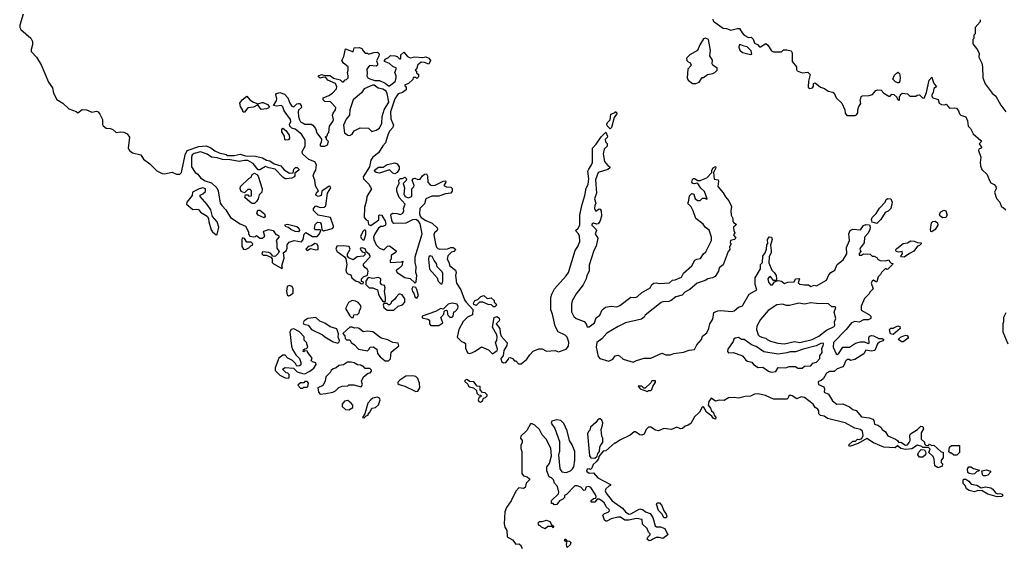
# Model space of a CAD drawing. Extents: x 2601477 to 2753313, y 449408 to 581029.
# Tile 34 of 203: x 2613537 to 2622506, y 502323 to 507135. Entities that reach past the tile are written whole.
import ezdxf

# ---------------------------------------------------------------- set-up
doc = ezdxf.new("R2010")
doc.units = 0

msp = doc.modelspace()

# ---------------------------------------------------------------- linework, layer by layer
at = {"layer": '0CON05XD'}
for points in [[(2613568.8, 507185), (2613536.5, 507085), (2613536.7, 507065), (2613546.2, 507046.2), (2613637.1, 506967.1), (2613653.1, 506935), (2613652.9, 506905), (2613640.4, 506865), (2613642.5, 506845), (2613689.5, 506795), (2613730.8, 506725), (2613798.9, 506565), (2613834.5, 506515), (2613845.3, 506465.3), (2613875, 506409.2), (2613930.8, 506375), (2613984.6, 506324.6), (2614049.5, 506299.5), (2614065, 506287.5), (2614105, 506318), (2614144.2, 506314.2), (2614195, 506292.5), (2614235, 506300.8), (2614250, 506295), (2614266.2, 506275), (2614290, 506225), (2614290.5, 506180.5), (2614297.3, 506167.3), (2614325, 506148.8), (2614365, 506144.2), (2614385, 506134.3), (2614415, 506108.8), (2614455, 506114.2), (2614485, 506110), (2614516.7, 506095), (2614536.7, 506065), (2614526.2, 505965), (2614536.2, 505945), (2614565, 505923.8), (2614640, 505905), (2614664.2, 505865), (2614723.3, 505823.3)], [(2619851.3, 507138.7), (2619854.3, 507125), (2619864.6, 507114.6), (2619945, 507058.1), (2619975, 507055.6), (2620015, 507040), (2620075, 507056), (2620095, 507053.3), (2620117.5, 507015), (2620137.5, 506995), (2620175, 506972.5), (2620200, 506975), (2620217, 506957), (2620230.7, 506920.7), (2620258, 506908), (2620275, 506887.5), (2620285, 506887.5), (2620335, 506917.5), (2620353, 506903), (2620385, 506850), (2620403.6, 506843.6), (2620475, 506842.5), (2620495, 506860), (2620525, 506860), (2620565, 506850), (2620573, 506833), (2620573, 506753), (2620613.3, 506705), (2620612.5, 506682.5), (2620620.7, 506670.7), (2620665, 506652.5), (2620715, 506656.7), (2620737.5, 506635), (2620721.2, 506575), (2620718.8, 506525), (2620723.8, 506515), (2620735, 506508), (2620760, 506515), (2620769.3, 506530.7), (2620767.5, 506555), (2620781.7, 506561.7), (2620830.5, 506520.5), (2620869.5, 506509.5), (2620903, 506483), (2620945, 506476.7), (2620956.7, 506465), (2620973.6, 506423.6), (2621026.7, 506375), (2621052.5, 506315), (2621057.5, 506285), (2621071.7, 506261.7), (2621146.7, 506263.3), (2621160, 506270), (2621171.7, 506288.3), (2621172.5, 506315), (2621182.5, 506345), (2621199.3, 506370.7), (2621192.5, 506405), (2621198.3, 506418.3), (2621202.5, 506435), (2621215, 506442.5), (2621275, 506443.8), (2621305, 506452.5), (2621335, 506490), (2621355, 506497.5), (2621385, 506492.5), (2621410, 506465), (2621455, 506440), (2621465, 506440), (2621483, 506457), (2621500, 506455), (2621528.3, 506428.3), (2621530, 506415), (2621545, 506400), (2621550, 506405), (2621550, 506435), (2621560, 506445), (2621560, 506455), (2621575, 506467.5), (2621625, 506460), (2621645, 506440), (2621655, 506437.5), (2621701.7, 506438.3), (2621713, 506447), (2621735, 506450), (2621760, 506425), (2621775, 506420), (2621796.4, 506473.6), (2621821.9, 506585), (2621845, 506612.5), (2621861.7, 506561.7), (2621890, 506525), (2621865, 506507.5), (2621858, 506472), (2621843.6, 506446.4), (2621855, 506422.5), (2621905, 506410), (2621912.5, 506375), (2621933, 506363), (2621965, 506360), (2621977, 506367), (2622008.3, 506328.3), (2622055, 506333.3), (2622069.5, 506329.5), (2622090, 506305), (2622098.3, 506278.3), (2622110, 506265), (2622155, 506250), (2622170, 506215), (2622176.4, 506166.4), (2622197.5, 506145), (2622223.8, 506095), (2622293.8, 506035), (2622297.5, 506025), (2622277.5, 506005), (2622297.5, 505975), (2622296.7, 505965), (2622275, 505957.5), (2622270, 505945), (2622293.3, 505885), (2622285.8, 505835), (2622289.2, 505805), (2622302.7, 505772.7), (2622350, 505725), (2622368.3, 505678.3), (2622385, 505651.2), (2622415, 505634.4), (2622427.8, 505615), (2622431.2, 505595), (2622417.5, 505565), (2622435, 505507.5), (2622466.2, 505475), (2622480.7, 505430.7), (2622495, 505426.7), (2622520, 505405)], [(2622286, 507135), (2622286.2, 507115), (2622240, 507065), (2622240, 507005), (2622230, 506995), (2622230, 506965), (2622220, 506955), (2622220, 506915), (2622260.7, 506860.7), (2622276.4, 506826.4), (2622273.3, 506795), (2622300, 506740), (2622308.8, 506705), (2622310, 506605), (2622331.7, 506551.7), (2622395, 506466.7), (2622428.8, 506438.8), (2622475, 506357.5), (2622519.2, 506295)], [(2614723.3, 505823.3), (2614785, 505760), (2614835, 505736.2), (2614855, 505732.5), (2614925, 505746.7), (2614965, 505730), (2614995, 505730), (2615010, 505745), (2615042.9, 505905), (2615062, 505945), (2615168.3, 505981.7), (2615235, 505986), (2615277.7, 505967.7), (2615315, 505941.2), (2615355, 505923.3), (2615417, 505907), (2615428.3, 505898.3), (2615491.7, 505898.3), (2615545, 505910), (2615595, 505896.7), (2615685, 505892), (2615748.8, 505878.8), (2615785, 505856.7), (2615815, 505850), (2615855, 505823.3), (2615915, 505803.3), (2615945, 505768.8), (2615995, 505737.5), (2616028.3, 505741.7), (2616032.5, 505775), (2616050.5, 505789.5), (2616065, 505790), (2616080, 505775), (2616080, 505765), (2616041.7, 505738.3), (2616042.5, 505715), (2616036.7, 505705), (2616015, 505693.8), (2615965, 505686.7), (2615955, 505686.7), (2615935, 505700), (2615865, 505773.3), (2615805, 505787.5), (2615775, 505800), (2615725, 505767.5), (2615708.3, 505768.3), (2615662.5, 505825), (2615615, 505852.5), (2615585, 505853.3), (2615535, 505843.3), (2615455, 505860), (2615385, 505863.3), (2615335, 505878.8), (2615285, 505883.8), (2615245, 505911.2), (2615185, 505931.2), (2615125, 505917.5), (2615108, 505905), (2615100.8, 505885), (2615102, 505795), (2615133.8, 505745), (2615158.3, 505728.3), (2615185, 505694), (2615225, 505668), (2615285, 505650), (2615333.3, 505605), (2615345.9, 505575.9), (2615363.3, 505465), (2615376.7, 505445), (2615413.6, 505403.6), (2615456.7, 505335), (2615545, 505276.2), (2615592.5, 505255), (2615620, 505205), (2615620, 505185), (2615633.6, 505163.6), (2615665, 505157.5), (2615685, 505160), (2615695, 505170), (2615725, 505147.5), (2615745, 505146.7), (2615770, 505165), (2615757.5, 505205), (2615760.7, 505209.3), (2615806.1, 505223.9), (2615845, 505216.7), (2615870.7, 505180.7), (2615885, 505176.7), (2615896.2, 505166.2), (2615896.7, 505155), (2615873.3, 505125), (2615880, 505105), (2615880, 505055), (2615900, 505025), (2615887.5, 505005), (2615866.4, 504983.6), (2615855, 504980), (2615841.7, 504981.7), (2615825, 505007.5), (2615805, 505016.2), (2615748.3, 505021.7), (2615743.3, 505005), (2615755, 504992.5), (2615785, 504992.5), (2615823, 504973), (2615837.5, 504957.5), (2615837.5, 504925), (2615846.7, 504915), (2615925, 504870), (2615930, 504875), (2615923.3, 504895), (2615946.2, 504965), (2615940, 505015), (2615965, 505030), (2615973.3, 505055), (2615973.3, 505085), (2615990.9, 505109.1), (2616036.4, 505126.4), (2616105, 505112.5), (2616117.5, 505135), (2616128.3, 505181.7), (2616143.6, 505196.4), (2616205, 505162.5), (2616245, 505160), (2616267.5, 505185), (2616280, 505215), (2616271.7, 505221.7), (2616232.5, 505222.5), (2616223, 505233), (2616228.3, 505271.7), (2616248.3, 505291.7), (2616275, 505290), (2616282.5, 505275), (2616287.5, 505225), (2616303, 505213), (2616386.7, 505235), (2616396.2, 505245), (2616396, 505255), (2616367.5, 505335), (2616255, 505356.7), (2616213, 505397), (2616213.9, 505416.1), (2616235, 505440), (2616275, 505426.7), (2616311.7, 505428.3), (2616325, 505440), (2616340, 505555), (2616370, 505605), (2616366.4, 505616.4), (2616355, 505618.8), (2616287.5, 505575), (2616282.5, 505535), (2616255, 505526.7), (2616237.5, 505535), (2616233.3, 505545), (2616242.5, 505565), (2616260, 505575), (2616232.7, 505622.7), (2616225.8, 505675), (2616210, 505715), (2616218.7, 505741.3), (2616235.8, 505765), (2616241.4, 505815), (2616225, 505840), (2616171.9, 505861.9), (2616113.3, 505915), (2616111.2, 505935), (2616136, 505985), (2616137.5, 506035), (2616131.7, 506051.7), (2616103.9, 506093.9), (2616047, 506137), (2616015, 506148), (2615996.7, 506165), (2615993, 506183), (2616008, 506205), (2616005, 506227.5), (2615945.9, 506305.9), (2615935, 506342.5), (2615923, 506353), (2615875, 506347.5), (2615850, 506355), (2615876.7, 506395), (2615878.8, 506415), (2615870, 506455), (2615877, 506463), (2615905, 506472.5), (2615948.3, 506458.3), (2615980, 506425), (2615996.7, 506375), (2616015, 506347.5), (2616035, 506342.5), (2616061.7, 506368.3), (2616075, 506373.3), (2616085, 506372.5), (2616100, 506355), (2616102.5, 506335), (2616077.5, 506312.5), (2616073.6, 506296.4), (2616076.2, 506255), (2616085, 506222.5), (2616096.1, 506206.1), (2616117.5, 506192.5), (2616135, 506183.8), (2616193, 506183), (2616207.5, 506175), (2616230, 506145), (2616243.3, 506105), (2616287, 506047), (2616282.5, 506017.5), (2616270, 505995), (2616280, 505985), (2616315, 505982.5), (2616340, 505995), (2616350, 506025), (2616330, 506045), (2616330, 506055), (2616320, 506065), (2616340, 506085), (2616340, 506095), (2616351.7, 506108.3), (2616358.8, 506165), (2616390.5, 506209.5), (2616393.8, 506225), (2616386.7, 506265), (2616392.5, 506285), (2616413.3, 506315), (2616416.7, 506335), (2616367, 506387), (2616315, 506390), (2616300, 506405), (2616300, 506425), (2616353.6, 506446.4), (2616385, 506467.5), (2616423.6, 506506.4), (2616426.7, 506525), (2616413, 506553), (2616345, 506583.3), (2616325, 506610), (2616305, 506612.5), (2616275, 506603.3), (2616260, 506615), (2616260, 506625), (2616285, 506636.2), (2616317, 506627), (2616366.1, 506626.1), (2616395, 506602.5), (2616457, 506587), (2616475, 506570), (2616485, 506570), (2616503, 506587), (2616515, 506590), (2616527.5, 506605), (2616530, 506625), (2616522.5, 506655), (2616530, 506675), (2616530, 506705), (2616485, 506740), (2616472.5, 506765), (2616490, 506800), (2616505, 506870), (2616575, 506842.5), (2616585, 506880), (2616631.7, 506881.7), (2616653, 506873), (2616665, 506850), (2616685, 506830), (2616705, 506830), (2616715, 506820), (2616763, 506837), (2616795, 506840), (2616810, 506825), (2616807, 506803), (2616788.3, 506761.7), (2616797.5, 506735), (2616795, 506720), (2616785, 506712.5), (2616723.3, 506716.7), (2616700, 506685), (2616702.5, 506645), (2616697.5, 506625), (2616707, 506607), (2616725, 506596.7), (2616770.7, 506580.7), (2616815, 506580), (2616866.1, 506556.1), (2616895, 506532.5), (2616905, 506532.5), (2616957.5, 506572.5), (2616966.4, 506606.4), (2616967.5, 506625), (2616952.5, 506655), (2616970, 506695), (2616935, 506710), (2616905, 506737.5), (2616860, 506755), (2616860, 506765), (2616870.7, 506779.3), (2616895, 506790), (2616915, 506810), (2616957, 506807), (2616975, 506800), (2616995, 506780), (2617005, 506780), (2617010, 506785), (2617010, 506815), (2617035, 506840), (2617070.7, 506800.7), (2617095, 506787.5), (2617135, 506797.5), (2617205, 506790), (2617235, 506795.8), (2617263.3, 506785), (2617277.5, 506765), (2617265, 506730), (2617225, 506746.7), (2617195, 506747.5), (2617162.5, 506725), (2617150, 506685), (2617140, 506675), (2617150, 506665), (2617151.7, 506651.7), (2617170, 506635), (2617170, 506615), (2617155, 506600), (2617145, 506610), (2617121.7, 506608.3), (2617118.3, 506591.7), (2617080, 506555), (2617041.7, 506538.3), (2617057, 506517), (2617057.5, 506495), (2617025, 506472.5), (2616985, 506460), (2616953.8, 506415), (2616916, 506295), (2616916.4, 506233.6), (2616934, 506195), (2616941.2, 506175), (2616936.2, 506155), (2616907.7, 506122.3), (2616893.8, 506095), (2616870, 506015), (2616845, 505987.5), (2616805.7, 505924.3), (2616753.8, 505885), (2616736.7, 505855), (2616722.5, 505795), (2616666.7, 505705), (2616667.5, 505685), (2616716.4, 505636.4), (2616742.5, 505595), (2616697.5, 505525), (2616696.4, 505493.6), (2616677.5, 505425), (2616673.8, 505335), (2616691.7, 505311.7), (2616708.3, 505308.3), (2616715, 505270), (2616735, 505262.5), (2616808.3, 505311.7), (2616808.3, 505351.7), (2616815, 505360), (2616840, 505355), (2616840, 505345), (2616866.7, 505305), (2616872.5, 505275), (2616865, 505262.5), (2616845, 505253.3), (2616825, 505253.3), (2616804.2, 505235.8), (2616773, 505187), (2616760, 505155), (2616762.5, 505135), (2616783.3, 505085), (2616813.9, 505053.9), (2616855, 505040), (2616886.4, 505073.6), (2616905, 505077.5), (2616965, 505030), (2616967, 505023), (2616960, 505015), (2616921.7, 504988.3), (2616920, 504955), (2616910, 504945), (2616910, 504925), (2617015, 504930), (2617028.3, 504938.3), (2617016.7, 504895), (2616987.5, 504867.5), (2616970, 504855), (2616966.7, 504845), (2616974.2, 504834.2), (2617045, 504787.5), (2617095, 504778.8), (2617135, 504740), (2617145, 504742.5), (2617147.7, 504752.3), (2617154, 504805), (2617144.4, 504835), (2617147.5, 504885), (2617138.1, 504925), (2617140, 504975), (2617204.3, 505185), (2617185.5, 505275.5), (2617170.9, 505300.9), (2617145, 505316), (2617115, 505312.5), (2617055, 505284.2), (2616945, 505278.8), (2616928.3, 505298.3), (2616917.5, 505355), (2616920, 505365), (2616935, 505372.5), (2616971.7, 505371.7), (2617005, 505362.5), (2617026.4, 505373.6), (2617037.5, 505395), (2617032.5, 505415), (2617047.5, 505455), (2616992.5, 505515), (2616971.2, 505575), (2616971.2, 505605), (2616992.5, 505645), (2616990, 505675), (2617005, 505690), (2617025, 505690), (2617045, 505700), (2617060, 505685), (2617058.3, 505671.7), (2617030, 505645), (2617042.5, 505605), (2617036.4, 505546.4), (2617047.5, 505525), (2617075, 505513.3), (2617110, 505525), (2617110, 505595), (2617127, 505613), (2617130, 505625), (2617112.5, 505675), (2617125, 505690), (2617135, 505692.5), (2617165, 505680), (2617185, 505682.5), (2617206.7, 505715), (2617225, 505730), (2617241.7, 505731.7), (2617251.2, 505715), (2617253.3, 505655), (2617275, 505632.5), (2617287, 505627), (2617322, 505628), (2617394.1, 505665.9), (2617415, 505667.5), (2617420, 505655), (2617400, 505625), (2617423.6, 505613.6), (2617465, 505610), (2617477.3, 505597.3), (2617475.8, 505574.2), (2617465, 505556.7), (2617415, 505551.2), (2617355, 505529.2), (2617291.7, 505528.3), (2617237, 505503), (2617225, 505460), (2617181.2, 505415), (2617178.3, 505368.3), (2617183.8, 505345), (2617194.2, 505334.2), (2617235, 505306.7), (2617295, 505281.2), (2617339.7, 505239.7), (2617344, 505225), (2617340, 505215), (2617315, 505193.8), (2617308.1, 505175), (2617324.4, 505094.4), (2617334.1, 505064.1), (2617345, 505052.5), (2617365, 505046.7), (2617435, 505050), (2617465, 505062.5), (2617485, 505062.5), (2617505, 505050), (2617507, 505043), (2617490, 505025), (2617471.7, 505018.3), (2617436.2, 504985), (2617431.2, 504955), (2617447.3, 504927.3), (2617456.2, 504895), (2617506.2, 504855), (2617513.3, 504835), (2617506.2, 504805), (2617514.4, 504735), (2617556.4, 504676.4), (2617588.6, 504585), (2617602.7, 504562.7)], [(2619695, 506553.3), (2619725, 506567.5), (2619755, 506610), (2619765, 506610), (2619803, 506637), (2619850, 506645), (2619870, 506655), (2619890, 506675), (2619890, 506695), (2619850.7, 506720.7), (2619843.6, 506733.6), (2619846.4, 506766.4), (2619822.5, 506805), (2619830, 506855), (2619810, 506955), (2619785, 506967.5), (2619765, 506960), (2619732.5, 506905), (2619712.5, 506855), (2619640, 506815), (2619612.5, 506785), (2619613, 506763), (2619625, 506750), (2619640, 506745), (2619652.5, 506725), (2619650, 506715), (2619622.5, 506685), (2619617.5, 506605), (2619627.5, 506585), (2619665, 506553.3), (2619695, 506553.3)], [(2620195, 506817.5), (2620205, 506820), (2620200.7, 506850.7), (2620165, 506887.5), (2620135, 506892.5), (2620105, 506907.5), (2620090, 506905), (2620086.7, 506885), (2620096.4, 506856.4), (2620120, 506835), (2620195, 506817.5)], [(2621535, 506558.8), (2621515, 506569.2), (2621492.2, 506595), (2621505, 506630.8), (2621535, 506656.2), (2621550, 506645), (2621557.7, 506607.7), (2621555.7, 506574.3), (2621545, 506560), (2621535, 506558.8)], [(2616545, 506081.2), (2616565, 506092.5), (2616585, 506123.3), (2616638.3, 506151.7), (2616715, 506148.8), (2616745, 506117.5), (2616785, 506128.8), (2616815, 506146.2), (2616836.8, 506193.2), (2616840, 506255), (2616857.5, 506315), (2616898.8, 506385), (2616883.8, 506463.8), (2616873.9, 506483.9), (2616845, 506503.8), (2616802.7, 506512.7), (2616765, 506537.5), (2616750.7, 506539.3), (2616675, 506506.7), (2616649.7, 506470.3), (2616573.3, 506405), (2616543.9, 506313.9), (2616540, 506265), (2616511.7, 506228.3), (2616486.4, 506173.6), (2616496.7, 506105), (2616525, 506083.3), (2616545, 506081.2)], [(2615571.7, 506291.7), (2615567.5, 506315), (2615546.7, 506345), (2615543.3, 506375), (2615563.6, 506406.4), (2615605, 506437.5), (2615634.1, 506404.1), (2615665, 506383.3), (2615705, 506370), (2615745, 506382.5), (2615755, 506380), (2615795, 506362.5), (2615810, 506345), (2615805, 506332.5), (2615786.4, 506323.6), (2615735, 506317.5), (2615705, 506360), (2615665, 506338.8), (2615615, 506332.5), (2615585, 506292.5), (2615571.7, 506291.7)], [(2618915, 506140), (2618887.5, 506167.5), (2618886.7, 506185), (2618891.7, 506198.3), (2618917, 506223), (2618922.5, 506275), (2618960, 506290), (2618965, 506300), (2618980, 506285), (2618952.5, 506245), (2618927.5, 506155), (2618915, 506140)], [(2615958.3, 506038.3), (2615952.5, 506045), (2615950, 506075), (2615923.8, 506115), (2615923.3, 506135), (2615935, 506147.5), (2615962.5, 506125), (2615990, 506085), (2615993, 506057), (2615985, 506040), (2615958.3, 506038.3)], [(2617602.7, 504562.7), (2617665.7, 504495.7), (2617662.5, 504447.5), (2617615, 504426.2), (2617575, 504386.7), (2617536.7, 504315), (2617523.3, 504245), (2617560, 504205), (2617587, 504197), (2617597.5, 504187.5), (2617597.5, 504145), (2617615, 504102.5), (2617635, 504097.5), (2617655, 504103.8), (2617685, 504116.7), (2617745, 504156.7), (2617808.3, 504128.3), (2617843.9, 504093.9), (2617886.7, 504125), (2617888.8, 504135), (2617870, 504195), (2617883.3, 504215), (2617887.5, 504245), (2617882.5, 504265), (2617843.3, 504335), (2617860, 504425), (2617885, 504432.5), (2617905, 504417.5), (2617908.8, 504405), (2617905, 504392.5), (2617877.5, 504365), (2617911.2, 504325), (2617913.3, 504285), (2617922.5, 504255), (2617976.4, 504193.6), (2617975, 504170), (2617946.7, 504125), (2617940, 504075), (2617920.3, 504049.7), (2617925, 504024), (2617945, 504012.5), (2617965.9, 504014.1), (2617990, 504045), (2617991.7, 504058.3), (2618005, 504060), (2618025, 504050), (2618045, 504030), (2618055, 504030), (2618081.7, 504001.7), (2618105, 504002.5), (2618157.5, 504045), (2618182.5, 504085), (2618213.3, 504116.7), (2618265, 504140), (2618295, 504137.5), (2618335, 504117.5), (2618415, 504122.5), (2618445, 504110), (2618515, 504136), (2618536.4, 504163.6), (2618539.8, 504199.8), (2618523.1, 504245), (2618505, 504262.2), (2618443.4, 504293.4), (2618414.3, 504345), (2618390, 504455), (2618374.3, 504495), (2618375.7, 504605), (2618383.4, 504636.6), (2618407.5, 504685), (2618515.5, 504804.5), (2618535.7, 504835), (2618597.5, 505035), (2618620.3, 505069.7), (2618638.6, 505115), (2618636.6, 505166.6), (2618625, 505188.8), (2618600, 505215), (2618624.3, 505235.7), (2618638.6, 505265), (2618640, 505355), (2618657.1, 505445), (2618684.2, 505534.2), (2618697.9, 505602.1), (2618716.7, 505635), (2618720, 505685), (2618713.3, 505755), (2618720, 505775), (2618743.6, 505806.4), (2618753.6, 505836.4), (2618753.8, 505965), (2618788.3, 506001.7), (2618835, 506070), (2618875, 506110), (2618890, 506075), (2618888.3, 506061.7), (2618870, 506045), (2618873, 506023), (2618887, 506007), (2618887.5, 505985), (2618862.5, 505957.5), (2618851.2, 505915), (2618863.8, 505845), (2618895, 505806.7), (2618912.5, 505795), (2618912.5, 505785), (2618895, 505770), (2618805.6, 505744.4), (2618782.7, 505677.3), (2618791.4, 505555), (2618774.4, 505505), (2618784, 505465), (2618776, 505445), (2618774.1, 505414.1), (2618785, 505393.3), (2618815, 505412.5), (2618825, 505410), (2618832.5, 505395), (2618836.7, 505345), (2618821.7, 505298.3), (2618805, 505276.7), (2618793.9, 505273.9), (2618765, 505282.5), (2618747.5, 505275), (2618747.5, 505265), (2618787.5, 505225), (2618790, 505215), (2618780, 505185), (2618802, 505145), (2618787.4, 505072.6), (2618766.2, 505035), (2618725, 504900), (2618723.3, 504845), (2618704, 504805), (2618697.5, 504775), (2618668.9, 504721.1), (2618605, 504640.8), (2618570.6, 504575), (2618562.2, 504545), (2618563.5, 504475), (2618585, 504432.5), (2618605, 504414.5), (2618677.3, 504387.3), (2618695.9, 504365.9), (2618705, 504337.5), (2618725, 504338.8), (2618772, 504375), (2618788.3, 504421.7), (2618821.2, 504445), (2618844, 504495), (2618872.1, 504517.9), (2618925, 504528), (2618975, 504520), (2619005, 504532.5), (2619105, 504610), (2619145, 504606), (2619163.3, 504615), (2619200.8, 504649.2), (2619278.8, 504695), (2619295.9, 504724.1), (2619312.7, 504737.3), (2619335, 504740), (2619365, 504733.3), (2619455, 504740), (2619485, 504763.8), (2619507.5, 504767.5), (2619565, 504790), (2619585, 504827.5), (2619660, 504895), (2619686.7, 504945), (2619705, 504956.2), (2619739.3, 504960.7), (2619765, 505002.5), (2619788.3, 505021.7), (2619838.8, 505125), (2619838.8, 505155), (2619818.3, 505218.3), (2619782.5, 505245), (2619762.5, 505275), (2619696.7, 505325), (2619673.3, 505395), (2619655, 505430), (2619620, 505465), (2619630, 505475), (2619638.3, 505531.7), (2619658.3, 505551.7), (2619676.4, 505546.4), (2619690, 505505), (2619715, 505490), (2619735, 505490), (2619758.3, 505511.7), (2619781.7, 505511.7), (2619795, 505500), (2619800, 505505), (2619775, 505572.5), (2619740.5, 505600.5), (2619715, 505642.5), (2619705, 505647.5), (2619685, 505641.2), (2619667.5, 505645), (2619660, 505655), (2619665, 505680), (2619675, 505690), (2619685, 505690), (2619715, 505670), (2619735, 505670), (2619796.1, 505693.9), (2619842.5, 505745), (2619843.3, 505765), (2619855, 505787.5), (2619875, 505800), (2619877.5, 505785), (2619857.5, 505745), (2619862.5, 505682.5), (2619898.3, 505678.3), (2619902.5, 505665), (2619896.2, 505615), (2619945, 505557.5), (2619965, 505523.8), (2619996.2, 505485), (2620022, 505435), (2620014, 505395), (2620016.7, 505355), (2620032.5, 505325), (2620032.5, 505305), (2620040, 505290), (2620062.5, 505275), (2620060, 505265), (2620040, 505245), (2620042.5, 505215), (2620052.5, 505195), (2620040, 505175), (2620060, 505145), (2620047, 505133), (2620012.5, 505125), (2620010, 505105), (2620017.5, 505095), (2620003.6, 505066.4), (2620007, 505043), (2619990, 505025), (2619946.1, 504903.9), (2619910, 504875), (2619902.5, 504845), (2619873, 504797), (2619846.4, 504783.6), (2619805, 504776.7), (2619780, 504760), (2619708.8, 504735), (2619641.7, 504678.3), (2619596.2, 504655), (2619572.5, 504627.5), (2619515, 504611.4), (2619471.5, 504578.5), (2619449.7, 504570.3), (2619395, 504567.1), (2619379.1, 504560.9), (2619235, 504445.8), (2619224.4, 504425.6), (2619201.9, 504408.1), (2619054.7, 504375.3), (2618988.5, 504341.5), (2618885, 504280.9), (2618840, 504230), (2618795.7, 504195), (2618789.1, 504155), (2618805, 504067.5), (2618821.2, 504051.2), (2618905, 504026.7), (2618940, 504045), (2618960, 504075), (2618985, 504080), (2619000, 504075), (2619035, 504043.3), (2619125, 504017.5), (2619155, 504032.5), (2619225, 504052.5), (2619285, 504052.5), (2619385, 504100), (2619423.6, 504083.6), (2619465, 504083.3), (2619495, 504097.5), (2619583, 504107), (2619635, 504126.7), (2619685, 504132.5), (2619706.2, 504175), (2619748, 504225), (2619756.7, 504255), (2619796.2, 504285), (2619816, 504325), (2619822.3, 504367.7), (2619851.7, 504408.3), (2619860.7, 504469.3), (2619895, 504483.8), (2619925, 504488), (2620025, 504478.8), (2620045, 504483.8), (2620085, 504517.5), (2620120, 504530), (2620123, 504537), (2620182.3, 504637.7), (2620252.5, 504675), (2620236.2, 504725), (2620236.2, 504785), (2620284.1, 504865.9), (2620286, 504905), (2620303.3, 504925), (2620307.7, 504982.3), (2620328.1, 505011.9), (2620339.2, 505045), (2620343.3, 505085), (2620353, 505097), (2620349.2, 505135), (2620365, 505158), (2620385, 505156.2), (2620392, 505135), (2620377, 505083), (2620383.8, 505035), (2620381.2, 505015), (2620363.9, 504976.1), (2620362.3, 504922.3), (2620387.5, 504855), (2620410, 504835), (2620427, 504807), (2620430, 504775), (2620428.3, 504761.7), (2620405, 504760), (2620377.5, 504797.5), (2620360.7, 504789.3), (2620353.3, 504775), (2620357.5, 504745), (2620375, 504722.5), (2620395, 504720), (2620411.7, 504748.3), (2620445, 504760), (2620475, 504753.3), (2620505, 504733.3), (2620535, 504746.2), (2620591.7, 504748.3), (2620603.9, 504776.1), (2620635, 504780), (2620640, 504775), (2620628.3, 504738.3), (2620645, 504727.5), (2620685, 504720), (2620721.7, 504721.7), (2620745, 504707.5), (2620775, 504717.5), (2620795, 504713.3), (2620885, 504762.5), (2620907.1, 504812.9), (2620925, 504833.8), (2620963.8, 504855), (2620982.1, 504907.9), (2621039.7, 504950.3), (2621071.2, 505005), (2621067.5, 505062.5), (2621096.2, 505125), (2621090, 505185), (2621102.5, 505215), (2621125, 505227.5), (2621195, 505223.3), (2621225, 505260), (2621245, 505271.2), (2621278.3, 505268.3), (2621283.3, 505245), (2621280, 505225), (2621267.5, 505192.5), (2621233.3, 505155), (2621230, 505105), (2621192.5, 505055), (2621190, 505045), (2621200, 505025), (2621183, 505007), (2621185, 504990), (2621205, 504990), (2621225, 505002.5), (2621285, 505000), (2621303, 504983), (2621321.7, 504981.7), (2621346.7, 504966.7), (2621352.5, 504955), (2621375, 504942.5), (2621425, 504940), (2621455, 504950), (2621460, 504935), (2621475, 504920), (2621490, 504915), (2621487.5, 504905), (2621446.4, 504863.6), (2621435, 504860), (2621425, 504870), (2621387.5, 504835), (2621377.5, 504815), (2621356.4, 504793.6), (2621345, 504747.5), (2621335, 504747.5), (2621315, 504762.5), (2621302.5, 504755), (2621293.3, 504735), (2621312.5, 504685), (2621280, 504655), (2621275, 504640), (2621233.9, 504596.1), (2621203, 504527), (2621201.7, 504491.7), (2621279.3, 504449.3), (2621290, 504435), (2621290, 504415), (2621265, 504402.5), (2621225, 504402.5), (2621185, 504382.5), (2621145, 504386.7), (2621113.6, 504376.4), (2621066.4, 504313.6), (2620950, 504195), (2620947.5, 504155), (2620975, 504092.5), (2620985, 504087.5), (2620995, 504092.5), (2621035, 504152.5), (2621095, 504152.5), (2621150.5, 504189.5), (2621197, 504203), (2621233, 504203), (2621265, 504187.5), (2621275, 504190), (2621270.7, 504239.3), (2621277, 504253), (2621295, 504260), (2621315, 504258), (2621363.6, 504233.6), (2621393, 504233), (2621410, 504225), (2621398.3, 504211.7), (2621369.3, 504200.7), (2621352.5, 504185), (2621325.7, 504124.3), (2621295, 504117.5), (2621245, 504127.5), (2621226.7, 504093.3), (2621145, 504041.2), (2621105, 504033.3), (2621092.5, 504042.5), (2621075, 504042.5), (2621058.8, 504025), (2621044.3, 503985.7), (2621035, 503976), (2620985, 503957.5), (2620955, 503933.8), (2620915, 503931.2), (2620885, 503917.5), (2620860, 503870), (2620838.1, 503851.9), (2620815, 503842.5), (2620810, 503835), (2620813.8, 503815), (2620861.7, 503791.7), (2620868.8, 503775), (2620864.4, 503744.4), (2620905, 503726.7), (2620942, 503665)], [(2616955, 505733.3), (2616937, 505737), (2616905, 505767.5), (2616815, 505737.5), (2616783, 505743), (2616771.7, 505751.7), (2616770, 505765), (2616805, 505792.5), (2616846.4, 505793.6), (2616885, 505817.5), (2616955, 505833.3), (2616973.9, 505823.9), (2616993.3, 505795), (2616992.5, 505775), (2616976.1, 505743.9), (2616955, 505733.3)], [(2615675, 505462.5), (2615655, 505462.5), (2615635, 505473.3), (2615587.5, 505515), (2615595, 505540), (2615615, 505540), (2615625, 505530), (2615648.3, 505531.7), (2615648.3, 505578.3), (2615635, 505590), (2615615, 505590), (2615585, 505560), (2615555, 505572.5), (2615543.8, 505595), (2615547.5, 505615), (2615625, 505690), (2615645, 505700), (2615653.6, 505726.4), (2615675, 505737.5), (2615696.4, 505726.4), (2615709.5, 505709.5), (2615746, 505595), (2615742.5, 505565), (2615719.3, 505540.7), (2615710, 505505), (2615695, 505480), (2615675, 505462.5)], [(2615325, 505177.5), (2615335, 505180), (2615350, 505245), (2615336.2, 505295), (2615293.8, 505343.8), (2615276.7, 505405), (2615245, 505452.5), (2615180, 505525), (2615181.7, 505538.3), (2615205, 505550), (2615228.3, 505571.7), (2615230, 505595), (2615205, 505603.3), (2615170, 505595), (2615110, 505565), (2615107.5, 505535), (2615060, 505475), (2615056.2, 505455), (2615115, 505407.5), (2615145, 505411.2), (2615165, 505406.2), (2615185, 505383.8), (2615245.8, 505345.8), (2615256.4, 505326.4), (2615260, 505295), (2615282.3, 505222.3), (2615292.5, 505205), (2615325, 505177.5)], [(2621345, 505280), (2621301.7, 505291.7), (2621296.7, 505315), (2621301.2, 505335), (2621340.3, 505369.7), (2621370.7, 505419.3), (2621421.2, 505475), (2621430.7, 505499.3), (2621446.4, 505506.4), (2621473.6, 505503.6), (2621483.3, 505475), (2621473.3, 505415), (2621448.3, 505391.7), (2621420.3, 505379.7), (2621380, 505315), (2621345, 505280)], [(2615765, 505332.5), (2615707.5, 505355), (2615697.5, 505375), (2615705, 505400), (2615725, 505400), (2615766.4, 505366.4), (2615772.5, 505345), (2615765, 505332.5)], [(2621945, 505330), (2621923.3, 505345), (2621916.2, 505365), (2621926.7, 505385), (2621955, 505401.2), (2621974.2, 505394.2), (2621986, 505355), (2621975, 505333.8), (2621945, 505330)], [(2616075, 505202.5), (2616045, 505206.2), (2616007.5, 505225), (2615985, 505242.5), (2615960.7, 505250.7), (2615953, 505267), (2615975, 505272.5), (2616062.7, 505252.7), (2616078.3, 505238.3), (2616086.2, 505215), (2616075, 505202.5)], [(2621845, 505202.5), (2621837.5, 505207.5), (2621834, 505224), (2621842.5, 505285), (2621855, 505298.8), (2621875, 505300), (2621896.2, 505285), (2621901.2, 505265), (2621875, 505223.8), (2621845, 505202.5)], [(2616675, 505130), (2616690, 505175), (2616690, 505215), (2616685, 505220), (2616675, 505220), (2616665, 505210), (2616640, 505165), (2616647.5, 505145), (2616661.7, 505131.7), (2616675, 505130)], [(2615595, 505042.5), (2615623, 505057), (2615645, 505080), (2615658.3, 505081.7), (2615660, 505095), (2615645, 505110), (2615605, 505110), (2615585, 505142.5), (2615570.7, 505149.3), (2615563.9, 505146.1), (2615559.3, 505130.7), (2615561.7, 505071.7), (2615575, 505047.5), (2615595, 505042.5)], [(2616155, 505032.5), (2616185, 505052.5), (2616235, 505040), (2616255, 505043.3), (2616255, 505070), (2616245, 505092.5), (2616225, 505097.5), (2616195, 505077.5), (2616165, 505070), (2616143, 505047), (2616155, 505032.5)], [(2621595, 504973.3), (2621570, 504975), (2621562.5, 504985), (2621577.5, 505005), (2621576.1, 505026.1), (2621545, 505017.5), (2621520, 505025), (2621518.3, 505041.7), (2621527, 505053), (2621583.9, 505096.1), (2621625, 505102.5), (2621655, 505122), (2621685, 505118.8), (2621715, 505106.7), (2621750, 505105), (2621750, 505095), (2621735, 505080), (2621715, 505072.5), (2621682.5, 505027.5), (2621642.5, 505007.5), (2621595, 504973.3)], [(2616665, 504730), (2616670, 504745), (2616651.7, 504751.7), (2616650, 504775), (2616670, 504795), (2616705, 504810), (2616712.5, 504845), (2616703, 504863), (2616679.3, 504879.3), (2616668.3, 504898.3), (2616668.3, 504911.7), (2616730, 504975), (2616730, 504985), (2616719.3, 504999.3), (2616691.7, 505021.7), (2616685, 505050), (2616655, 505058.8), (2616642.5, 505055), (2616636.7, 505045), (2616655, 505022.5), (2616680, 505015), (2616680, 504995), (2616668.3, 504981.7), (2616610, 504975), (2616575, 504950), (2616535, 504967.5), (2616523, 504983), (2616522.5, 505005), (2616546, 505045), (2616538.8, 505068.8), (2616483.6, 505076.4), (2616425, 505072.5), (2616416.7, 505045), (2616427.5, 505025), (2616496.7, 504976.7), (2616507, 504957), (2616518, 504905), (2616508.8, 504855), (2616515, 504832.5), (2616525, 504822.5), (2616553, 504813), (2616562.5, 504785), (2616595, 504757.5), (2616627.5, 504747.5), (2616645, 504732.5), (2616665, 504730)], [(2617385, 504730), (2617392.5, 504755), (2617392.5, 504825), (2617385, 504840), (2617340, 504885), (2617332.5, 504915), (2617311.7, 504941.7), (2617295, 504980), (2617275, 504986.7), (2617263.8, 504975), (2617261.2, 504955), (2617270, 504865), (2617340, 504785), (2617350, 504755), (2617371.7, 504731.7), (2617385, 504730)], [(2616865, 504570), (2616870, 504575), (2616870, 504605), (2616860, 504665), (2616866.7, 504695), (2616860, 504715), (2616835, 504722.5), (2616823.3, 504735), (2616827.5, 504775), (2616805, 504788.8), (2616755, 504780), (2616711.7, 504788.3), (2616690, 504755), (2616690, 504725), (2616720, 504695), (2616755, 504693.8), (2616796.4, 504676.4), (2616804, 504635), (2616814.2, 504614.2), (2616845, 504570), (2616865, 504570)], [(2615985, 504622.5), (2615995, 504623.3), (2616026.7, 504645), (2616028.8, 504685), (2616020, 504705), (2615994.2, 504715.8), (2615972.5, 504707.5), (2615966.2, 504665), (2615971.7, 504631.7), (2615985, 504622.5)], [(2617155, 504600), (2617170, 504625), (2617155, 504680), (2617145, 504697.5), (2617118.3, 504701.7), (2617110, 504685), (2617115, 504660), (2617127, 504647), (2617140, 504605), (2617155, 504600)], [(2616575, 504420), (2616581.7, 504448.3), (2616615, 504450), (2616630, 504465), (2616633, 504487), (2616647.5, 504515), (2616640, 504535), (2616619.3, 504559.3), (2616595, 504573.3), (2616565, 504577.5), (2616530.7, 504559.3), (2616503.8, 504505), (2616545, 504440), (2616560, 504425), (2616575, 504420)], [(2616945, 504490), (2616983, 504527), (2617025, 504538), (2617045, 504563.3), (2617043.6, 504593.6), (2617019.3, 504629.3), (2617007, 504637), (2616990, 504635), (2616965, 504610), (2616955, 504590), (2616920, 504565), (2616920, 504555), (2616905, 504540), (2616895, 504540), (2616885, 504550), (2616855, 504550), (2616847.5, 504535), (2616852.5, 504515), (2616885, 504490), (2616945, 504490)], [(2617355, 504350), (2617390, 504375), (2617372.5, 504425), (2617400, 504455), (2617402.5, 504477.5), (2617411.7, 504488.3), (2617425, 504490), (2617430, 504485), (2617432.5, 504455), (2617440.7, 504440.7), (2617455, 504427.5), (2617475, 504427.5), (2617486.7, 504435), (2617490, 504475), (2617505, 504480), (2617526.7, 504505), (2617530, 504525), (2617522.5, 504545), (2617475, 504553.3), (2617440, 504545), (2617395, 504500), (2617373.6, 504506.4), (2617325, 504477.5), (2617202.5, 504435), (2617201.7, 504421.7), (2617255, 504410), (2617268.3, 504398.3), (2617270, 504365), (2617281.7, 504351.7), (2617355, 504350)], [(2617865, 504520), (2617851.7, 504521.7), (2617835, 504540), (2617805, 504542), (2617755, 504563.3), (2617725, 504562.5), (2617695, 504533.8), (2617675, 504542.5), (2617671.2, 504555), (2617682.7, 504577.3), (2617711.2, 504588.8), (2617737.5, 504615), (2617765.7, 504625.7), (2617795, 504597.5), (2617831.7, 504601.7), (2617858.3, 504578.3), (2617860, 504565), (2617875, 504550), (2617880, 504535), (2617865, 504520)], [(2620505, 504183.8), (2620596.1, 504206.1), (2620645, 504196.2), (2620755, 504223.3), (2620816.1, 504253.9), (2620885, 504310), (2620955, 504342.5), (2620962.5, 504355), (2620960, 504385), (2620972.5, 504415), (2620957.5, 504472.5), (2620970, 504515), (2620965, 504520), (2620935, 504520), (2620905, 504548.8), (2620795, 504550), (2620745, 504557.5), (2620685, 504546.2), (2620635, 504554.2), (2620547.9, 504532.1), (2620522.4, 504532.4), (2620484.3, 504545.7), (2620435, 504538.6), (2620355, 504487.5), (2620284.2, 504405), (2620253.3, 504345), (2620248.8, 504315), (2620265, 504267.5), (2620275, 504254), (2620296.4, 504243.6), (2620335, 504236.7), (2620345, 504223.3), (2620375, 504208.8), (2620441.7, 504191.7), (2620505, 504183.8)], [(2622518.8, 504465), (2622498, 504425), (2622499.2, 504385), (2622492.5, 504365), (2622494.3, 504294.3), (2622537.5, 504185)], [(2616435, 504190), (2616448.3, 504201.7), (2616450, 504215), (2616437.5, 504245), (2616440, 504275), (2616425, 504320), (2616365, 504340), (2616315, 504372.5), (2616271.7, 504391.7), (2616235, 504422.5), (2616160, 504415), (2616127.5, 504395), (2616117.5, 504375), (2616123.6, 504363.6), (2616163.6, 504353.6), (2616193.9, 504313.9), (2616296.2, 504266.2), (2616315, 504247.5), (2616391.7, 504201.7), (2616435, 504190)], [(2615985, 503872.5), (2615990, 503875), (2615990, 503905), (2615978.3, 503918.3), (2615965, 503920), (2615930, 503955), (2615955, 503970), (2616031.7, 503961.7), (2616065, 503930), (2616113, 503913), (2616135, 503912.5), (2616180, 503935), (2616216.4, 503963.6), (2616237.5, 503995), (2616235, 504010), (2616205, 504020), (2616191.7, 504031.7), (2616200, 504055), (2616160, 504105), (2616158.3, 504118.3), (2616135, 504120), (2616125, 504110), (2616120, 504115), (2616121.7, 504128.3), (2616135, 504140), (2616148.3, 504141.7), (2616160, 504155), (2616150, 504195), (2616128.3, 504218.3), (2616127, 504247), (2616085, 504292.5), (2616035, 504320), (2616010, 504315), (2615997, 504293), (2616013.6, 504163.6), (2616023, 504133), (2616053, 504083), (2616085, 504050), (2616096.7, 504015), (2616096.2, 503993.8), (2616085, 503982.5), (2616061.7, 503981.7), (2616050, 504005), (2616023, 504033), (2615980, 504055), (2615955, 504080), (2615935, 504082.5), (2615897.5, 504055), (2615862.5, 503965), (2615865, 503940), (2615905, 503897.5), (2615955, 503873.3), (2615985, 503872.5)], [(2616895, 504029.2), (2616915, 504047.5), (2616921.7, 504108.3), (2616990, 504165), (2616985, 504190), (2616935, 504196.7), (2616891.7, 504221.7), (2616830, 504235), (2616753.9, 504293.9), (2616705, 504300), (2616665, 504292.5), (2616628.8, 504325), (2616615, 504330), (2616587, 504327), (2616566.4, 504336.4), (2616543.6, 504336.4), (2616481.7, 504278.3), (2616497, 504257), (2616501.7, 504231.7), (2616515, 504220), (2616545, 504220), (2616557.5, 504195), (2616587.5, 504175), (2616623.3, 504135), (2616705, 504120), (2616718.3, 504131.7), (2616730, 504155), (2616756.4, 504156.4), (2616790, 504135), (2616796, 504095), (2616820.8, 504065), (2616865, 504030), (2616895, 504029.2)], [(2621495, 504270), (2621470, 504275), (2621460, 504315), (2621473, 504327), (2621495, 504327.5), (2621535, 504346.7), (2621553, 504343), (2621556.7, 504325), (2621495, 504270)], [(2620385, 503926.2), (2620425, 503933.3), (2620445, 503970), (2620515, 503966.7), (2620545, 503977.5), (2620605, 503977.5), (2620625, 503962.5), (2620665, 503962.5), (2620685, 503980), (2620745, 503982.5), (2620761.7, 504008.3), (2620795, 504017.5), (2620825, 504050), (2620826.7, 504075), (2620846.7, 504105), (2620842.5, 504145), (2620857.5, 504165), (2620860, 504185), (2620855, 504190), (2620835, 504187.5), (2620793.3, 504166.7), (2620675, 504136.2), (2620605, 504110), (2620555, 504111.2), (2620525, 504101.2), (2620445, 504090), (2620315, 504112.5), (2620245, 504158.8), (2620202.5, 504175), (2620135, 504223.3), (2620113.6, 504223.6), (2620085, 504242.5), (2620053, 504237), (2620043, 504227), (2620037.5, 504205), (2619986.7, 504135), (2619983.3, 504115), (2619993.6, 504103.6), (2620035, 504106.7), (2620115, 504077.5), (2620125, 504072.5), (2620152.5, 504035), (2620166.1, 504026.1), (2620205, 504017.5), (2620222.5, 503995), (2620265, 503970), (2620305, 503972.5), (2620357.5, 503935), (2620385, 503926.2)], [(2621585, 504202.5), (2621573, 504203), (2621540, 504225), (2621560, 504245), (2621605, 504263.3), (2621620.7, 504260.7), (2621631.2, 504245), (2621630, 504235), (2621585, 504202.5)], [(2616275, 503727.5), (2616325, 503733.3), (2616390, 503745), (2616413, 503757), (2616443, 503787), (2616475, 503797.5), (2616527, 503803), (2616535, 503810), (2616581.7, 503811.7), (2616647, 503793), (2616660, 503815), (2616650, 503845), (2616670, 503885), (2616711.7, 503918.3), (2616728.3, 503921.7), (2616740, 503935), (2616740, 503945), (2616725, 503960), (2616685, 503960), (2616665, 503980), (2616655, 503980), (2616645, 503990), (2616615, 503992.5), (2616585, 504010), (2616555, 504017.5), (2616523.6, 504016.4), (2616485, 503992.5), (2616443.9, 503986.1), (2616420, 503965), (2616393.3, 503956.7), (2616375, 503942.5), (2616365.8, 503924.2), (2616326.7, 503885), (2616318.8, 503845), (2616297.5, 503805), (2616252.5, 503785), (2616260, 503745), (2616275, 503727.5)], [(2616115, 503780), (2616125, 503790), (2616155, 503790), (2616160, 503795), (2616167.5, 503825), (2616155, 503840), (2616135, 503840), (2616125, 503830), (2616095, 503830), (2616071.7, 503808.3), (2616095, 503780), (2616115, 503780)], [(2617145, 503750), (2617165, 503752.5), (2617182.5, 503785), (2617180, 503825), (2617165, 503867.5), (2617145, 503887.5), (2617115, 503893.3), (2617055, 503890), (2617000, 503855), (2616980, 503835), (2616981.7, 503821.7), (2616993, 503813), (2617045, 503797.5), (2617145, 503750)], [(2617735, 503653.3), (2617752.5, 503665), (2617761.7, 503688.3), (2617780, 503695), (2617795, 503710), (2617795, 503720), (2617776.7, 503736.7), (2617751.7, 503741.7), (2617730, 503765), (2617730, 503795), (2617705, 503800), (2617675, 503837.5), (2617635, 503840), (2617617, 503857), (2617605, 503860), (2617590, 503845), (2617618.3, 503818.3), (2617625, 503800), (2617633, 503793), (2617670, 503785), (2617698.3, 503758.3), (2617700, 503735), (2617715, 503720), (2617738.3, 503718.3), (2617738.3, 503701.7), (2617721.7, 503698.3), (2617712.5, 503675), (2617720.7, 503660.7), (2617735, 503653.3)], [(2619255, 503750), (2619265, 503760), (2619285, 503760), (2619295, 503770), (2619303, 503797), (2619330, 503835), (2619328.3, 503848.3), (2619295, 503847.5), (2619285, 503830), (2619235, 503780), (2619221.7, 503781.7), (2619205, 503800), (2619171.7, 503798.3), (2619190, 503775), (2619255, 503750)], [(2616535, 503583.8), (2616570, 503605), (2616572.5, 503625), (2616557.5, 503645), (2616525, 503667.5), (2616496.4, 503663.6), (2616473.3, 503635), (2616473.3, 503615), (2616503.3, 503585), (2616535, 503583.8)], [(2616675, 503510), (2616691.7, 503528.3), (2616710, 503535), (2616710, 503545), (2616730, 503565), (2616745, 503600), (2616776.7, 503603.3), (2616805, 503630), (2616820, 503675), (2616815, 503690), (2616795, 503697.5), (2616755, 503690), (2616734.1, 503675.9), (2616707.5, 503645), (2616681.7, 503548.3), (2616660, 503515), (2616675, 503510)], [(2620942, 503665), (2620980, 503635), (2621035, 503637.1), (2621095, 503611.2), (2621125, 503587.5), (2621156.4, 503576.4), (2621205, 503521.2), (2621275, 503512), (2621308.3, 503498.3), (2621317, 503487), (2621325, 503453.8), (2621355, 503443.3), (2621380, 503425), (2621394.1, 503404.1), (2621425, 503383.8), (2621445.7, 503345.7), (2621516.5, 503316.5), (2621533.8, 503305), (2621545, 503287.5), (2621565, 503288.8), (2621605, 503261.4), (2621625, 503265.8), (2621640.8, 503285), (2621648, 503305), (2621646.4, 503353.6), (2621652.5, 503365), (2621716.1, 503403.9), (2621745, 503433.3), (2621765, 503432.5), (2621769.3, 503410.7), (2621747.5, 503375), (2621750, 503315), (2621778.3, 503288.3), (2621780, 503275), (2621791.7, 503261.7), (2621815, 503260), (2621825, 503270), (2621845, 503260), (2621865, 503262.5), (2621931.7, 503201.7), (2621948.3, 503198.3), (2621950, 503145), (2621930, 503125), (2621930, 503105), (2621941.7, 503091.7), (2621939.3, 503070.7), (2621905, 503056.7), (2621873.9, 503073.9), (2621867.5, 503135), (2621858.3, 503158.3), (2621820, 503195), (2621830, 503225), (2621815, 503240), (2621765, 503240), (2621755, 503250), (2621715, 503262.5), (2621665, 503227.5), (2621605, 503221.4), (2621562.7, 503232.7), (2621546.2, 503246.2), (2621535, 503260), (2621513, 503237), (2621410, 503245), (2621315, 503283.3), (2621255, 503322.5), (2621175, 503277.5), (2621095, 503250), (2621090, 503265), (2621125, 503296.7), (2621151.7, 503298.3), (2621170, 503315), (2621186.4, 503313.6), (2621208, 503322), (2621221.7, 503348.3), (2621215, 503390), (2621195, 503403.8), (2621145.8, 503415.8), (2621055, 503464.2), (2620895.5, 503505.5), (2620866.7, 503525), (2620832.5, 503532.5), (2620817, 503547), (2620815.5, 503575.5), (2620808.7, 503588.7), (2620783.3, 503605), (2620765, 503636.2), (2620685, 503695.7), (2620655, 503701.2), (2620615, 503683.3), (2620575, 503711.2), (2620555, 503716.7), (2620540, 503705), (2620538.3, 503691.7), (2620525, 503680), (2620405, 503680), (2620330, 503715), (2620265, 503728), (2620230, 503725), (2620192.9, 503707.1), (2620145, 503704.2), (2620085, 503689.4), (2620045, 503695.6), (2619995, 503694), (2619955, 503668.6), (2619908.3, 503671.7), (2619875, 503663.3), (2619835, 503690), (2619815, 503660), (2619807.5, 503625), (2619828.3, 503598.3), (2619837.5, 503575), (2619857.7, 503557.7), (2619863.8, 503533.8), (2619878, 503515), (2619875, 503497.5), (2619856.7, 503505), (2619842.5, 503525), (2619793.6, 503563.6), (2619773, 503603), (2619765, 503610), (2619755, 503607.5), (2619728.8, 503561.2), (2619685, 503518.8), (2619651.4, 503458.6), (2619627.1, 503442.9), (2619598, 503435), (2619575.6, 503414.4), (2619555, 503410.6), (2619524.5, 503425.5), (2619475, 503402.9), (2619405, 503414.3), (2619355, 503391.4), (2619328.3, 503398.3), (2619285.4, 503425.4), (2619265.6, 503424.4), (2619244.4, 503405), (2619226.9, 503363.1), (2619203.6, 503353.6), (2619185, 503356.2), (2619145, 503382.5), (2619135, 503382.5), (2619098.3, 503351.7), (2619003, 503307), (2618965, 503280), (2618955, 503280), (2618875, 503210), (2618851.7, 503208.3), (2618811.7, 503158.3), (2618808.3, 503138.3), (2618789.3, 503110.7), (2618760, 503085), (2618748.3, 503051.7), (2618735, 503040), (2618725, 503047.5), (2618705, 503042.5), (2618700, 503025), (2618725, 503007.5), (2618765, 503010), (2618803.8, 502965), (2618920, 502905), (2618920, 502895), (2618905, 502890), (2618877.5, 502865), (2618870, 502845), (2618878, 502825), (2618935, 502754), (2619028.6, 502688.6), (2619055, 502656.2), (2619085, 502633.8), (2619105, 502636.2), (2619185, 502682.5), (2619215, 502673.3), (2619237.5, 502655), (2619279.2, 502639.2), (2619305, 502602.5), (2619327, 502527), (2619338.3, 502518.3), (2619375, 502517.5), (2619413, 502503), (2619440, 502445), (2619395, 502412.5), (2619365, 502422.5), (2619335, 502420), (2619303, 502407), (2619285, 502392.5), (2619270.7, 502390.7), (2619252.5, 502405), (2619257.5, 502425), (2619280, 502445), (2619280, 502455), (2619265, 502470), (2619253, 502503), (2619211.7, 502541.7), (2619205.8, 502585.8), (2619155, 502592.9), (2619085, 502579.2), (2619049.3, 502579.3), (2619010, 502605), (2618985, 502607.5), (2618925, 502592.5), (2618885, 502570), (2618875, 502570), (2618865, 502580), (2618850, 502625), (2618865, 502640), (2618897, 502653), (2618910, 502665), (2618907.5, 502675), (2618879.5, 502699.5), (2618863.3, 502735), (2618841.2, 502755), (2618815, 502771.2), (2618798.3, 502771.7), (2618775, 502742.5), (2618741.7, 502741.7), (2618741.7, 502758.3), (2618763, 502777), (2618785, 502780), (2618787, 502793), (2618780, 502815), (2618740, 502875), (2618720, 502885), (2618695, 502880), (2618688.3, 502851.7), (2618675, 502850), (2618648.3, 502878.3), (2618615, 502892.5), (2618595, 502892.5), (2618516.4, 502813.6), (2618500, 502805), (2618500, 502785), (2618485, 502770), (2618453.6, 502756.4), (2618428.3, 502721.7), (2618405, 502720), (2618395, 502730), (2618381.7, 502731.7), (2618381.7, 502758.3), (2618445, 502820), (2618447.5, 502835), (2618437, 502887), (2618410, 502915), (2618400, 502945), (2618380, 502965), (2618360, 502975), (2618338.3, 503028.3), (2618337.5, 503065), (2618363.6, 503096.4), (2618380, 503165), (2618375.7, 503235.7), (2618332, 503315), (2618296.2, 503355), (2618272, 503405), (2618229.2, 503445), (2618205, 503455.6), (2618190, 503455), (2618155.4, 503394.6), (2618102, 503345), (2618100, 503325), (2618112.5, 503305), (2618112.5, 503285), (2618101.7, 503258.3), (2618101.7, 503231.7), (2618111.2, 503205), (2618110, 503005), (2618125, 502982.5), (2618160, 502975), (2618180, 502955), (2618180, 502945), (2618150, 502915), (2618142.5, 502875), (2618125, 502867.5), (2618085, 502872.5), (2618055, 502842.5), (2618012.5, 502755), (2617970, 502695), (2617956.4, 502653.6), (2617948.8, 502545), (2617956.1, 502516.1), (2617973.3, 502485), (2617978.3, 502428.3), (2618025, 502400), (2618055, 502360), (2618085, 502362.5), (2618097.5, 502355), (2618115, 502320)], [(2618515, 503013.8), (2618555, 503028), (2618574, 503045), (2618584.3, 503065), (2618592.7, 503125), (2618592.5, 503205), (2618569.1, 503265), (2618545.6, 503305), (2618525, 503393.3), (2618495, 503460), (2618466, 503486), (2618426.8, 503493.2), (2618385, 503480), (2618377, 503463), (2618411.2, 503415), (2618453.8, 503295), (2618453.8, 503205), (2618446.2, 503175), (2618455.9, 503045.9), (2618475, 503020), (2618515, 503013.8)], [(2618775, 503142.5), (2618798.3, 503161.7), (2618803.3, 503186.7), (2618820, 503205), (2618822.5, 503245), (2618830, 503265), (2618850, 503285), (2618850, 503325), (2618840, 503345), (2618832.5, 503405), (2618847, 503443), (2618847.5, 503465), (2618838.3, 503488.3), (2618825, 503500), (2618815, 503500), (2618800.7, 503489.3), (2618785, 503467.5), (2618737.5, 503425), (2618731.7, 503398.3), (2618717.5, 503385), (2618710, 503365), (2618726.7, 503165), (2618740, 503145), (2618775, 503142.5)], [(2621765, 503153.8), (2621735, 503153.8), (2621718.8, 503175), (2621723.3, 503195), (2621748.3, 503221.7), (2621778.3, 503218.3), (2621790, 503195), (2621787.5, 503175), (2621765, 503153.8)], [(2622075, 503170), (2622045, 503170), (2622025, 503190), (2622015, 503190), (2622001.7, 503201.7), (2622007.5, 503245), (2622025, 503260), (2622098.3, 503258.3), (2622096.7, 503195), (2622075, 503170)], [(2622213, 502997), (2622185, 503003.3), (2622175, 503012.5), (2622172, 503045), (2622183.3, 503065), (2622200, 503065), (2622225, 503050), (2622280, 503035), (2622270, 503025), (2622255, 503022.5), (2622235, 503000), (2622213, 502997)], [(2622335, 502983.3), (2622315, 502983.8), (2622306.2, 502995), (2622301.7, 503028.3), (2622345, 503037.5), (2622380, 503025), (2622380, 503015), (2622355, 502990), (2622335, 502983.3)], [(2622440.7, 502790.7), (2622355, 502816), (2622305, 502847.5), (2622265, 502848.8), (2622235, 502838), (2622185, 502850), (2622163.3, 502865), (2622150, 502895), (2622131.7, 502911.7), (2622132.5, 502945), (2622138.3, 502951.7), (2622155, 502952.5), (2622182.5, 502935), (2622205, 502907.5), (2622255, 502896.7), (2622295, 502873.3), (2622335, 502881.2), (2622385, 502873.3), (2622401.7, 502861.7), (2622425, 502827.5), (2622445, 502817.5), (2622465, 502823.3), (2622486.1, 502816.1), (2622492.5, 502805), (2622485, 502793.3), (2622440.7, 502790.7)], [(2619425, 502600), (2619405, 502600), (2619390, 502635), (2619355, 502667.5), (2619337.5, 502725), (2619343, 502737), (2619365, 502736.7), (2619385, 502712.5), (2619401.2, 502671.2), (2619426.7, 502635), (2619432.5, 502615), (2619425, 502600)], [(2618325, 502500), (2618290, 502515), (2618275, 502530), (2618265, 502530), (2618260, 502555), (2618273, 502567), (2618295, 502567.5), (2618335, 502580), (2618365.9, 502565.9), (2618380, 502540), (2618400, 502525), (2618400, 502515), (2618395, 502510), (2618385, 502520), (2618348.3, 502521.7), (2618325, 502500)], [(2618525, 502330), (2618517.5, 502355), (2618520, 502375), (2618500, 502395), (2618505, 502410), (2618521.7, 502391.7), (2618545, 502387.5), (2618557.5, 502375), (2618552.5, 502355), (2618525, 502330)]]:
    msp.add_lwpolyline(points, dxfattribs=at)

doc.saveas('drawing.dxf')
